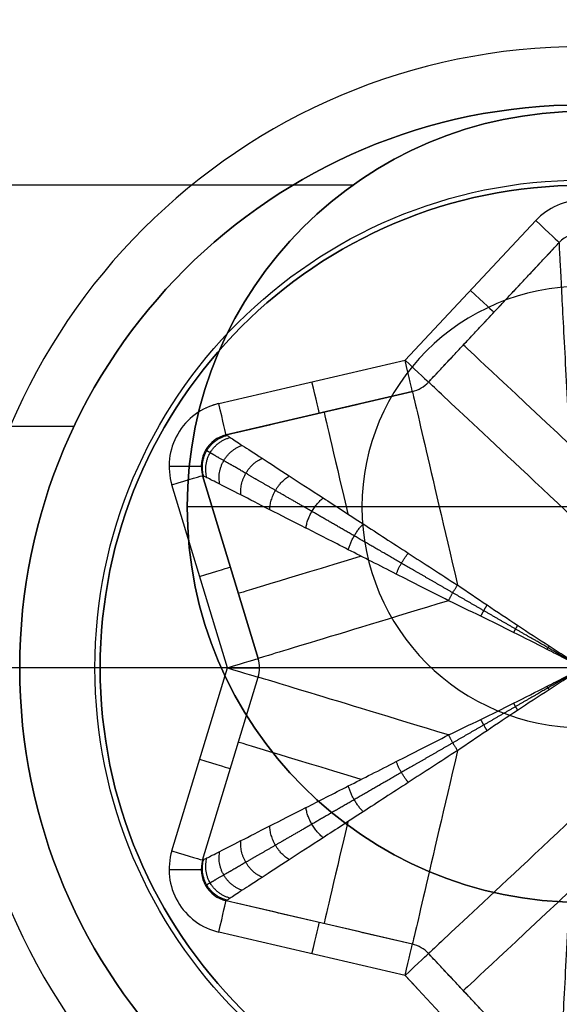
# Model space of a CAD drawing. Header units: millimetres. Extents: x -645 to 645, y -195 to 195.
# Tile 70 of 87: x 428.25 to 429.93, y 43.45 to 46.51. Entities that reach past the tile are written whole.
import ezdxf

# ---------------------------------------------------------------- set-up
doc = ezdxf.new("R2010")
doc.units = ezdxf.units.MM
doc.header["$MEASUREMENT"] = 0
doc.layers.add('Predefinito', color=7, linetype='Continuous', true_color=0x000000)

# ---------------------------------------------------------------- blocks, each defined once
blk = doc.blocks.new('156000095064')
at = {"layer": 'Predefinito'}
for p, q in [((-46, -429.2847, -3.5), (-46, -0.7153, -3.5)), ((-45, -428.7705, 3.7612), (-45, -428.7705, -3.5)), ((-45, -430, 4.5), (-45, -428.7705, 3.7612))]:
    blk.add_line(p, q, dxfattribs=at)
for centre, radius in [((-45, -430, 0.1306), 1.2295), ((-45, -430, 4.0877), 0.6862)]:
    blk.add_circle(centre, radius, dxfattribs=at)
for centre, start, end in [((-45, -430, -3.5), 90, 180), ((-45, -430, 3.7612), 90, 180), ((-45, -430, -3.5), 270, 90), ((-45, -430, 3.7612), 270, 90)]:
    blk.add_arc(centre, 1.2295, start, end, dxfattribs=at)
blk = doc.blocks.new('156000096064')
at = {"layer": 'Predefinito'}
for p, q in [((-45.75, -428.4189, -4.4984), (-45.75, -1.5811, -4.4984)), ((-45, -428.25, -5.25), (-45, -428.25, -4.4984))]:
    blk.add_line(p, q, dxfattribs=at)
for centre, radius in [((-45, -430, -5.431), 1.931), ((-45, -430, -4.8742), 1.75)]:
    blk.add_circle(centre, radius, dxfattribs=at)
for centre, radius in [((-45, -430, -7), 3.5), ((-45, -430, -4.4984), 1.75), ((-45, -430, -5.25), 1.75)]:
    blk.add_arc(centre, radius, 0, 180, dxfattribs=at)
blk = doc.blocks.new('210000055013')
at = {"layer": 'Predefinito'}
for p, q in [((0, 1.1045, 8), (0, 2.75, 8)), ((0, 1.5, 6), (0, 2.75, 8)), ((0, -1.5), (0, 1.5)), ((0, 1.5), (0, 1.5, 6)), ((-0.5688, 1.2771, 8), (0, 1.1045, 8)), ((0, 1.1045, 8), (0.5688, 1.2771, 8)), ((-0.6268, 1.1857, 7.5), (-0.6268, 1.1857, 7.9)), ((-0.5978, 1.1814, 7.9), (-0.029, 1.0088, 7.9)), ((-0.5978, 1.1814, 7.5), (-0.029, 1.0088, 7.5)), ((-0.5978, 1.1814, 7.7), (-0.029, 1.0088, 7.7)), ((0.029, 1.0088, 7.5), (0.5978, 1.1814, 7.5)), ((0.029, 1.0088, 7.9), (0.5978, 1.1814, 7.9)), ((0.5978, 1.1814, 7.9), (0.029, 1.0088, 7.9)), ((0.029, 1.0088, 7.7), (0.5978, 1.1814, 7.7)), ((0.5978, 1.1814, 7.5), (0.5978, 1.1814, 7.9)), ((0.6268, 1.1857, 7.5), (0.6268, 1.1857, 7.9)), ((-0.9565, 0.5523, 8), (-0.8216, 1.1311, 8)), ((-0.8591, 0.5296, 7.9), (-0.7242, 1.1084, 7.9)), ((-0.8591, 0.5296, 7.7), (-0.7242, 1.1084, 7.7)), ((0.7242, 1.1084, 7.9), (0.8591, 0.5296, 7.9)), ((0.7242, 1.1084, 7.9), (0.7242, 1.1084, 7.5)), ((0.8591, 0.5296, 7.9), (0.7242, 1.1084, 7.9)), ((0.7242, 1.1084, 7.7), (0.8591, 0.5296, 7.7)), ((0.8216, 1.1311, 8), (0.9565, 0.5523, 8)), ((-0.3134, 1.0951, 7.5), (-0.3134, 1.0951, 7.9)), ((0.3134, 1.0951, 7.5), (0.3134, 1.0951, 7.9)), ((-0.029, 1.0088, 7.9), (-0.029, 1.0088, 7.5)), ((0, 1.0045, 7.9), (0, 1.0045, 7.5)), ((-0.7917, 0.819, 7.5), (-0.7917, 0.819, 7.9)), ((0.7917, 0.819, 7.5), (0.7917, 0.819, 7.9)), ((-1.3904, 0.146, 8), (-0.9565, 0.5523, 8)), ((-0.9565, 0.5523, 8), (-0.9951, 0.5162, 8)), ((0.9565, 0.5523, 8), (1.3904, 0.146, 8)), ((0.8591, 0.5296, 7.9), (0.8591, 0.5296, 7.5)), ((-1.322, 0.073, 7.9), (-0.8882, 0.4793, 7.9)), ((-1.322, 0.073, 7.7), (-0.8882, 0.4793, 7.7)), ((-0.8882, 0.4793, 7.9), (-0.8882, 0.4793, 7.5)), ((0.8882, 0.4793, 7.5), (0.8882, 0.4793, 7.9)), ((0.8882, 0.4793, 7.9), (1.322, 0.073, 7.9)), ((0.8882, 0.4793, 7.7), (1.322, 0.073, 7.7)), ((1.1051, 0.2761, 7.5), (1.1051, 0.2761, 7.9))]:
    blk.add_line(p, q, dxfattribs=at)
for centre, radius in [((0, 0, 6.026), 1.5162), ((0, 0, 3), 1.5)]:
    blk.add_circle(centre, radius, dxfattribs=at)
for centre, radius, start, end in [((0, 0, 8), 2.75, 0, 180), ((0, 0, 6), 1.5, 0, 180), ((0, 0), 1.5, 0, 180), ((-0.6268, 1.0857, 8), 0.2, 73.118, 166.882), ((0.6268, 1.0857, 8), 0.2, 13.118, 106.882), ((-0.6268, 1.0857, 7.9), 0.1, 73.118, 166.882), ((-0.6268, 1.0857, 7.5), 0.1, 73.118, 166.882), ((-0.6268, 1.0857, 7.7), 0.1, 73.118, 166.882), ((0.6268, 1.0857, 7.9), 0.1, 13.118, 106.882), ((0.6268, 1.0857, 7.5), 0.1, 13.118, 106.882), ((0.6268, 1.0857, 7.7), 0.1, 13.118, 106.882), ((0.6268, 1.0857, 8), 0.2, 13.118, 25.6199), ((0, 1.1045, 7.9), 0.1, 253.118, 286.882), ((0, 1.1045, 7.5), 0.1, 253.118, 286.882), ((0, 1.1045, 7.7), 0.1, 253.118, 286.882), ((-0.9565, 0.5523, 7.5), 0.1, 313.118, 346.882), ((-0.9565, 0.5523, 7.9), 0.1, 313.118, 346.882), ((-0.9565, 0.5523, 7.7), 0.1, 313.118, 346.882), ((0.9565, 0.5523, 7.5), 0.1, 193.118, 226.882), ((0.9565, 0.5523, 7.9), 0.1, 193.118, 226.882), ((0.9565, 0.5523, 7.7), 0.1, 193.118, 226.882), ((1.2537, 0, 8), 0.2, 313.118, 46.882), ((1.2537, 0, 7.9), 0.1, 313.118, 46.882), ((1.2537, 0, 7.5), 0.1, 313.118, 46.882), ((1.2537, 0, 7.7), 0.1, 313.118, 46.882)]:
    blk.add_arc(centre, radius, start, end, dxfattribs=at)
at = {"layer": 'Predefinito', "extrusion": (1, 0, 1.11022e-16)}
for centre in [(1.2857, 7.9, -0.6268), (1.2857, 7.9, 0.6268)]:
    blk.add_arc(centre, 0.1, 90, 180, dxfattribs=at)
at = {"layer": 'Predefinito', "extrusion": (0.956905, -0.290401, -6.17562e-15)}
blk.add_arc((1.0569, 7.9, -0.9151), 0.1, 90, 180, dxfattribs=at)
at = {"layer": 'Predefinito', "extrusion": (0.956905, 0.290401, 2.5327e-15)}
blk.add_arc((1.0569, 7.9, 0.9151), 0.1, 90, 180, dxfattribs=at)
at = {"layer": 'Predefinito', "extrusion": (0.956905, -0.290401, 0)}
for centre, radius, start, end in [((1.0569, 7.9, -0.6179), 0.1, 90, 180), ((-0.0431, 7.5, -0.532), 1, 306.962, 0)]:
    blk.add_arc(centre, radius, start, end, dxfattribs=at)
at = {"layer": 'Predefinito', "extrusion": (0.956905, 0.290401, 0)}
for centre, radius, start, end in [((1.0569, 7.9, 0.6179), 0.1, 90, 180), ((-0.0431, 7.5, 0.532), 1, 306.962, 0)]:
    blk.add_arc(centre, radius, start, end, dxfattribs=at)
at = {"layer": 'Predefinito', "extrusion": (0.226958, 0.973905, -6.48787e-15)}
blk.add_arc((1.0569, 7.9, 0.9151), 0.1, 90, 180, dxfattribs=at)
at = {"layer": 'Predefinito', "extrusion": (0.956905, -0.290401, -5.6205e-15)}
blk.add_arc((1.0569, 7.9, -0.3207), 0.1, 90, 180, dxfattribs=at)
at = {"layer": 'Predefinito', "extrusion": (0.956905, 0.290401, -7.63278e-16)}
blk.add_arc((1.0569, 7.9, 0.3207), 0.1, 90, 180, dxfattribs=at)
at = {"layer": 'Predefinito', "extrusion": (1, 0, 0)}
blk.add_arc((1.1045, 7.9), 0.1, 90, 180, dxfattribs=at)
at = {"layer": 'Predefinito', "extrusion": (-0.226958, 0.973905, -9.54098e-15)}
blk.add_arc((-1.0569, 7.9, 0.9151), 0.1, 0, 90, dxfattribs=at)
at = {"layer": 'Predefinito', "extrusion": (0.956905, -0.290401, 1.30159e-15)}
blk.add_arc((-0.0431, 7.5, -0.3207), 1, 292.4325, 0, dxfattribs=at)
at = {"layer": 'Predefinito', "extrusion": (1, -5.64153e-49, 1.22465e-16)}
blk.add_arc((0.0045, 7.5), 1, 270, 0, dxfattribs=at)
at = {"layer": 'Predefinito', "extrusion": (0.956905, 0.290401, -2.33389e-15)}
blk.add_arc((-0.0431, 7.5, 0.3207), 1, 292.4325, 0, dxfattribs=at)
at = {"layer": 'Predefinito', "extrusion": (0.226958, 0.973905, 0)}
for centre, radius, start, end in [((1.0569, 7.9, 0.6179), 0.1, 90, 180), ((-0.0431, 7.5, 0.6026), 1, 312.4373, 0)]:
    blk.add_arc(centre, radius, start, end, dxfattribs=at)
at = {"layer": 'Predefinito', "extrusion": (-0.226958, 0.973905, 0)}
for centre, radius, start, end in [((-1.0569, 7.9, 0.6179), 0.1, 0, 90), ((0.0431, 7.5, 0.6026), 1, 180, 227.5627), ((0.0431, 7.5, 0.3207), 1, 180, 247.5675)]:
    blk.add_arc(centre, radius, start, end, dxfattribs=at)
at = {"layer": 'Predefinito', "extrusion": (0.226958, 0.973905, 7.14706e-15)}
blk.add_arc((1.0569, 7.9, 0.3207), 0.1, 90, 180, dxfattribs=at)
at = {"layer": 'Predefinito', "extrusion": (0.729947, 0.683504, 4.85723e-16)}
blk.add_arc((1.0569, 7.9, -0.3207), 0.1, 90, 180, dxfattribs=at)
at = {"layer": 'Predefinito', "extrusion": (-0.226958, 0.973905, -2.74086e-15)}
blk.add_arc((-1.0569, 7.9, 0.3207), 0.1, 0, 90, dxfattribs=at)
at = {"layer": 'Predefinito', "extrusion": (0.729947, -0.683504, 8.70819e-15)}
blk.add_arc((1.0569, 7.9, 0.3207), 0.1, 90, 180, dxfattribs=at)
at = {"layer": 'Predefinito', "extrusion": (0.226958, 0.973905, -6.58122e-16)}
blk.add_arc((-0.0431, 7.5, 0.3207), 1, 292.4325, 0, dxfattribs=at)
at = {"layer": 'Predefinito', "extrusion": (0.729947, 0.683504, 3.5906e-16)}
blk.add_arc((-0.0431, 7.5, -0.3207), 1, 292.4325, 360, dxfattribs=at)
at = {"layer": 'Predefinito', "extrusion": (0.729947, -0.683504, 4.84029e-16)}
blk.add_arc((-0.0431, 7.5, 0.3207), 1, 292.4325, 0, dxfattribs=at)
at = {"layer": 'Predefinito', "extrusion": (0.729947, 0.683504, 0)}
blk.add_arc((-0.0431, 7.5, -0.4791), 1, 303.1093, 0, dxfattribs=at)
at = {"layer": 'Predefinito', "extrusion": (0.729947, -0.683504, 0)}
for centre, radius, start, end in [((-0.0431, 7.5, 0.4791), 1, 303.1093, 0), ((1.0569, 7.9, 0.6179), 0.1, 90, 180)]:
    blk.add_arc(centre, radius, start, end, dxfattribs=at)
at = {"layer": 'Predefinito', "extrusion": (0.729947, -0.683504, -1.84515e-14)}
blk.add_arc((1.0569, 7.9, 0.9151), 0.1, 90, 180, dxfattribs=at)
at = {"layer": 'Predefinito'}
for points, weights in [([(-0.7222, 1.1053, 7.4264), (-0.6976, 1.2082, 7.4181), (-0.5961, 1.1781, 7.4264)], [1, 0.685613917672, 1]), ([(-0.716, 1.0958, 7.3531), (-0.6903, 1.1957, 7.3371), (-0.591, 1.168, 7.3531)], [1, 0.691860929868, 1]), ([(0.591, 1.168, 7.3531), (0.6903, 1.1957, 7.3371), (0.716, 1.0958, 7.3531)], [1, 0.691860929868, 1]), ([(0.5961, 1.1781, 7.4264), (0.6976, 1.2082, 7.4181), (0.7222, 1.1053, 7.4264)], [1, 0.685613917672, 1]), ([(-0.6916, 1.0582, 7.2094), (-0.6623, 1.1471, 7.1818), (-0.5707, 1.1281, 7.2094)], [1, 0.71565548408, 1]), ([(0.5707, 1.1281, 7.2094), (0.6623, 1.1471, 7.1818), (0.6916, 1.0582, 7.2094)], [1, 0.71565548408, 1]), ([(-0.6515, 0.9965, 7.072), (-0.6182, 1.0708, 7.0391), (-0.5373, 1.0625, 7.072)], [1, 0.751505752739, 1]), ([(0.5373, 1.0625, 7.072), (0.6182, 1.0708, 7.0391), (0.6515, 0.9965, 7.072)], [1, 0.751505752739, 1]), ([(-0.5966, 0.912, 6.9439), (-0.5606, 0.971, 6.9116), (-0.4915, 0.9727, 6.9439)], [1, 0.794938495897, 1]), ([(0.4915, 0.9727, 6.9439), (0.5606, 0.971, 6.9116), (0.5966, 0.912, 6.9439)], [1, 0.794938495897, 1]), ([(-0.5281, 0.8066, 6.8279), (-0.4917, 0.8517, 6.8002), (-0.4345, 0.8606, 6.8279)], [1, 0.841347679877, 1]), ([(0.4345, 0.8606, 6.8279), (0.4917, 0.8517, 6.8002), (0.5281, 0.8066, 6.8279)], [1, 0.841347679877, 1]), ([(-0.4474, 0.6824, 6.7264), (-0.4132, 0.7158, 6.7054), (-0.3673, 0.7287, 6.7264)], [1, 0.886580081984, 1]), ([(0.3673, 0.7287, 6.7264), (0.4132, 0.7158, 6.7054), (0.4474, 0.6824, 6.7264)], [1, 0.886580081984, 1]), ([(-0.3563, 0.5423, 6.6417), (-0.3268, 0.566, 6.6277), (-0.2915, 0.5797, 6.6417)], [1, 0.927177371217, 1]), ([(0.2915, 0.5797, 6.6417), (0.3268, 0.566, 6.6277), (0.3563, 0.5423, 6.6417)], [1, 0.927177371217, 1]), ([(-0.2086, 0.4171, 6.5757), (-0.2338, 0.405, 6.5679), (-0.2569, 0.3892, 6.5757)], [1, 0.960423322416, 1]), ([(0.2086, 0.4171, 6.5757), (0.2338, 0.405, 6.5679), (0.2569, 0.3892, 6.5757)], [1, 0.960423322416, 1]), ([(-0.1944, 0.2974, 6.5449), (-0.1778, 0.308, 6.5411), (-0.1604, 0.317, 6.5449)], [1, 0.98052135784, 1]), ([(0.1604, 0.317, 6.5449), (0.1778, 0.308, 6.5411), (0.1944, 0.2974, 6.5449)], [1, 0.98052135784, 1]), ([(-0.1311, 0.2025, 6.5209), (-0.1206, 0.2089, 6.5194), (-0.1099, 0.2148, 6.5209)], [1, 0.992456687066, 1]), ([(0.1099, 0.2148, 6.5209), (0.1206, 0.2089, 6.5194), (0.1311, 0.2025, 6.5209)], [1, 0.992456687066, 1]), ([(-0.0671, 0.1048, 6.5055), (-0.0622, 0.1077, 6.5051), (-0.0572, 0.1106, 6.5055)], [1, 0.998356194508, 1]), ([(0.0572, 0.1106, 6.5055), (0.0622, 0.1077, 6.5051), (0.0671, 0.1048, 6.5055)], [1, 0.998356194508, 1])]:
    blk.add_rational_spline(points, weights, degree=2, dxfattribs=at)
for points, weights, knots in [([(-0.2333, 0.4041, 6.5719), (-0.2651, 0.4592, 6.5898), (-0.2959, 0.5125, 6.611), (-0.355, 0.615, 6.6593), (-0.3834, 0.6641, 6.6867), (-0.4372, 0.7573, 6.7469), (-0.4626, 0.8013, 6.7799), (-0.5099, 0.8831, 6.8511), (-0.5317, 0.921, 6.8894), (-0.5714, 0.9897, 6.9705), (-0.5892, 1.0205, 7.0134), (-0.6203, 1.0743, 7.1031), (-0.6335, 1.0972, 7.1499), (-0.6549, 1.1344, 7.2465), (-0.6631, 1.1485, 7.2961), (-0.6713, 1.1628, 7.3719), (-0.6734, 1.1663, 7.3974), (-0.6762, 1.1711, 7.4486), (-0.6768, 1.1723, 7.4743), (-0.6768, 1.1723, 7.5)], [0.980211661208, 0.975405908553, 0.969807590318, 0.957369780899, 0.950528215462, 0.936051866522, 0.928416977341, 0.912930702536, 0.905079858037, 0.88985863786, 0.882490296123, 0.869015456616, 0.862913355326, 0.852742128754, 0.848679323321, 0.844556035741, 0.843508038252, 0.84210587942, 0.841751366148, 0.841751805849], [5.103911, 5.103911, 5.103911, 5.103911, 5.25132, 5.25132, 5.398729, 5.398729, 5.546139, 5.546139, 5.693548, 5.693548, 5.840957, 5.840957, 5.988367, 5.988367, 6.135776, 6.135776, 6.209481, 6.209481, 6.283185, 6.283185, 6.283185, 6.283185]), ([(0.2333, 0.4041, 6.5719), (0.2651, 0.4592, 6.5898), (0.2959, 0.5125, 6.611), (0.355, 0.615, 6.6593), (0.3834, 0.6641, 6.6867), (0.4372, 0.7573, 6.7469), (0.4626, 0.8013, 6.7799), (0.5099, 0.8831, 6.8511), (0.5317, 0.921, 6.8894), (0.5714, 0.9897, 6.9705), (0.5892, 1.0205, 7.0134), (0.6203, 1.0743, 7.1031), (0.6335, 1.0972, 7.1499), (0.6549, 1.1344, 7.2465), (0.6631, 1.1485, 7.2961), (0.6713, 1.1628, 7.3719), (0.6734, 1.1663, 7.3974), (0.6762, 1.1711, 7.4486), (0.6768, 1.1723, 7.4743), (0.6768, 1.1723, 7.5)], [0.980211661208, 0.975405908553, 0.969807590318, 0.957369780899, 0.950528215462, 0.936051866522, 0.928416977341, 0.912930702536, 0.905079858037, 0.88985863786, 0.882490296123, 0.869015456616, 0.862913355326, 0.852742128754, 0.848679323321, 0.844556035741, 0.843508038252, 0.84210587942, 0.841751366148, 0.841751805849], [5.103911, 5.103911, 5.103911, 5.103911, 5.25132, 5.25132, 5.398729, 5.398729, 5.546139, 5.546139, 5.693548, 5.693548, 5.840957, 5.840957, 5.988367, 5.988367, 6.135776, 6.135776, 6.209481, 6.209481, 6.283185, 6.283185, 6.283185, 6.283185]), ([(-0.0026, 0.0045, 6.5), (-0.0051, 0.0088, 6.5), (-0.0076, 0.0131, 6.5), (-0.0126, 0.0218, 6.5001), (-0.0151, 0.0261, 6.5002), (-0.0226, 0.0391, 6.5006), (-0.0276, 0.0477, 6.5009), (-0.0425, 0.0736, 6.5023), (-0.0524, 0.0907, 6.5036), (-0.0819, 0.1418, 6.5088), (-0.1013, 0.1755, 6.5138), (-0.1398, 0.2421, 6.5266), (-0.1588, 0.2751, 6.5343), (-0.1964, 0.3402, 6.5518), (-0.215, 0.3724, 6.5616), (-0.2333, 0.4041, 6.5719)], [1, 1.00000002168, 0.999996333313, 0.999981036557, 0.999969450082, 0.999922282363, 0.999874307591, 0.99967577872, 0.999470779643, 0.998592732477, 0.997659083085, 0.994797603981, 0.992868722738, 0.987652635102, 0.984362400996, 0.980211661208], [0, 0, 0, 0, 0.0146614, 0.0146614, 0.0293228, 0.0293228, 0.0586456, 0.0586456, 0.1172912, 0.1172912, 0.2345823, 0.2345823, 0.3518735, 0.3518735, 0.4691647, 0.4691647, 0.4691647, 0.4691647]), ([(0.0026, 0.0045, 6.5), (0.0051, 0.0088, 6.5), (0.0076, 0.0131, 6.5), (0.0126, 0.0218, 6.5001), (0.0151, 0.0261, 6.5002), (0.0226, 0.0391, 6.5006), (0.0276, 0.0477, 6.5009), (0.0425, 0.0736, 6.5023), (0.0524, 0.0907, 6.5036), (0.0819, 0.1418, 6.5088), (0.1013, 0.1755, 6.5138), (0.1398, 0.2421, 6.5266), (0.1588, 0.2751, 6.5343), (0.1964, 0.3402, 6.5518), (0.215, 0.3724, 6.5616), (0.2333, 0.4041, 6.5719)], [1, 1.00000002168, 0.999996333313, 0.999981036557, 0.999969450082, 0.999922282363, 0.999874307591, 0.99967577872, 0.999470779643, 0.998592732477, 0.997659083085, 0.994797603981, 0.992868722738, 0.987652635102, 0.984362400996, 0.980211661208], [0, 0, 0, 0, 0.0146614, 0.0146614, 0.0293228, 0.0293228, 0.0586456, 0.0586456, 0.1172912, 0.1172912, 0.2345823, 0.2345823, 0.3518735, 0.3518735, 0.4691647, 0.4691647, 0.4691647, 0.4691647])]:
    blk.add_rational_spline(points, weights, degree=3, knots=knots, dxfattribs=at)
for points, knots in [([(-0.5978, 1.1814, 7.5), (-0.5978, 1.1814, 7.4754), (-0.5972, 1.1803, 7.4509), (-0.595, 1.1758, 7.4019), (-0.5933, 1.1725, 7.3774), (-0.5864, 1.1591, 7.3045), (-0.5796, 1.1457, 7.2565), (-0.5617, 1.1104, 7.1624), (-0.5505, 1.0885, 7.1165), (-0.524, 1.0365, 7.0276), (-0.5087, 1.0065, 6.9848), (-0.4743, 0.9389, 6.9031), (-0.4553, 0.9014, 6.8643), (-0.4137, 0.8198, 6.7915), (-0.3912, 0.7757, 6.7576), (-0.3434, 0.6817, 6.6953), (-0.318, 0.6319, 6.667), (-0.2649, 0.5276, 6.6165), (-0.2372, 0.4732, 6.5944), (-0.2086, 0.4171, 6.5757)], [0, 0, 0, 0, 0.086807, 0.086807, 0.173614, 0.173614, 0.347228, 0.347228, 0.520841, 0.520841, 0.694455, 0.694455, 0.868069, 0.868069, 1.041683, 1.041683, 1.215296, 1.215296, 1.38891, 1.38891, 1.38891, 1.38891]), ([(0.2086, 0.4171, 6.5757), (0.2372, 0.4732, 6.5944), (0.2649, 0.5276, 6.6165), (0.318, 0.6319, 6.667), (0.3434, 0.6817, 6.6953), (0.3912, 0.7757, 6.7576), (0.4137, 0.8198, 6.7915), (0.4553, 0.9014, 6.8643), (0.4743, 0.9389, 6.9031), (0.5087, 1.0065, 6.9848), (0.524, 1.0365, 7.0276), (0.5505, 1.0885, 7.1165), (0.5617, 1.1104, 7.1624), (0.5796, 1.1457, 7.2565), (0.5864, 1.1591, 7.3045), (0.5933, 1.1725, 7.3774), (0.595, 1.1758, 7.4019), (0.5972, 1.1803, 7.4509), (0.5978, 1.1814, 7.4754), (0.5978, 1.1814, 7.5)], [-1.38891, -1.38891, -1.38891, -1.38891, -1.215296, -1.215296, -1.041683, -1.041683, -0.868069, -0.868069, -0.694455, -0.694455, -0.520841, -0.520841, -0.347228, -0.347228, -0.173614, -0.173614, -0.086807, -0.086807, 0, 0, 0, 0]), ([(-0.2569, 0.3892, 6.5757), (-0.2912, 0.442, 6.5944), (-0.3245, 0.4932, 6.6165), (-0.3882, 0.5913, 6.667), (-0.4187, 0.6382, 6.6953), (-0.4761, 0.7266, 6.7576), (-0.5031, 0.7682, 6.7915), (-0.553, 0.845, 6.8643), (-0.576, 0.8803, 6.9031), (-0.6173, 0.9438, 6.9848), (-0.6356, 0.9721, 7.0276), (-0.6674, 1.021, 7.1165), (-0.6808, 1.0416, 7.1624), (-0.7024, 1.0749, 7.2565), (-0.7106, 1.0874, 7.3045), (-0.7188, 1.1, 7.3774), (-0.7208, 1.1032, 7.4019), (-0.7236, 1.1074, 7.4509), (-0.7242, 1.1084, 7.4754), (-0.7242, 1.1084, 7.5)], [-1.38891, -1.38891, -1.38891, -1.38891, -1.215296, -1.215296, -1.041683, -1.041683, -0.868069, -0.868069, -0.694455, -0.694455, -0.520841, -0.520841, -0.347228, -0.347228, -0.173614, -0.173614, -0.086807, -0.086807, 0, 0, 0, 0]), ([(0.7242, 1.1084, 7.5), (0.7242, 1.1084, 7.4754), (0.7236, 1.1074, 7.4509), (0.7208, 1.1032, 7.4019), (0.7188, 1.1, 7.3774), (0.7106, 1.0874, 7.3045), (0.7024, 1.0749, 7.2565), (0.6808, 1.0416, 7.1624), (0.6674, 1.021, 7.1165), (0.6356, 0.9721, 7.0276), (0.6173, 0.9438, 6.9848), (0.576, 0.8803, 6.9031), (0.553, 0.845, 6.8643), (0.5031, 0.7682, 6.7915), (0.4761, 0.7266, 6.7576), (0.4187, 0.6382, 6.6953), (0.3882, 0.5913, 6.667), (0.3245, 0.4932, 6.6165), (0.2912, 0.442, 6.5944), (0.2569, 0.3892, 6.5757)], [0, 0, 0, 0, 0.086807, 0.086807, 0.173614, 0.173614, 0.347228, 0.347228, 0.520841, 0.520841, 0.694455, 0.694455, 0.868069, 0.868069, 1.041683, 1.041683, 1.215296, 1.215296, 1.38891, 1.38891, 1.38891, 1.38891]), ([(-0.2086, 0.4171, 6.5757), (-0.1929, 0.3841, 6.5645), (-0.1768, 0.3508, 6.5542), (-0.1439, 0.2833, 6.5357), (-0.127, 0.2492, 6.5276), (-0.0927, 0.1804, 6.5143), (-0.0751, 0.1456, 6.509), (-0.0483, 0.093, 6.5037), (-0.0392, 0.0754, 6.5023), (-0.0256, 0.0489, 6.5009), (-0.021, 0.04, 6.5006), (-0.0141, 0.0267, 6.5002), (-0.0118, 0.0223, 6.5001), (-0.0072, 0.0133, 6.5), (-0.0049, 0.0089, 6.5), (-0.0026, 0.0045, 6.5)], [-0.4691647, -0.4691647, -0.4691647, -0.4691647, -0.3518735, -0.3518735, -0.2345823, -0.2345823, -0.1172912, -0.1172912, -0.0586456, -0.0586456, -0.0293228, -0.0293228, -0.0146614, -0.0146614, 0, 0, 0, 0]), ([(0.0026, 0.0045, 6.5), (0.0049, 0.0089, 6.5), (0.0072, 0.0133, 6.5), (0.0118, 0.0223, 6.5001), (0.0141, 0.0267, 6.5002), (0.021, 0.04, 6.5006), (0.0256, 0.0489, 6.5009), (0.0392, 0.0754, 6.5023), (0.0483, 0.093, 6.5037), (0.0751, 0.1456, 6.509), (0.0927, 0.1804, 6.5143), (0.127, 0.2492, 6.5276), (0.1439, 0.2833, 6.5357), (0.1768, 0.3508, 6.5542), (0.1929, 0.3841, 6.5645), (0.2086, 0.4171, 6.5757)], [0, 0, 0, 0, 0.0146614, 0.0146614, 0.0293228, 0.0293228, 0.0586456, 0.0586456, 0.1172912, 0.1172912, 0.2345823, 0.2345823, 0.3518735, 0.3518735, 0.4691647, 0.4691647, 0.4691647, 0.4691647]), ([(-0.2569, 0.3892, 6.5757), (-0.2362, 0.3591, 6.5645), (-0.2153, 0.3285, 6.5542), (-0.1734, 0.2663, 6.5357), (-0.1523, 0.2346, 6.5276), (-0.1099, 0.1704, 6.5143), (-0.0886, 0.1378, 6.509), (-0.0564, 0.0883, 6.5037), (-0.0457, 0.0717, 6.5023), (-0.0295, 0.0466, 6.5009), (-0.0242, 0.0382, 6.5006), (-0.0161, 0.0256, 6.5002), (-0.0134, 0.0214, 6.5001), (-0.008, 0.0129, 6.5), (-0.0053, 0.0087, 6.5), (-0.0026, 0.0045, 6.5)], [-0.4691647, -0.4691647, -0.4691647, -0.4691647, -0.3518735, -0.3518735, -0.2345823, -0.2345823, -0.1172912, -0.1172912, -0.0586456, -0.0586456, -0.0293228, -0.0293228, -0.0146614, -0.0146614, 0, 0, 0, 0]), ([(0.0026, 0.0045, 6.5), (0.0053, 0.0087, 6.5), (0.008, 0.0129, 6.5), (0.0134, 0.0214, 6.5001), (0.0161, 0.0256, 6.5002), (0.0242, 0.0382, 6.5006), (0.0295, 0.0466, 6.5009), (0.0457, 0.0717, 6.5023), (0.0564, 0.0883, 6.5037), (0.0886, 0.1378, 6.509), (0.1099, 0.1704, 6.5143), (0.1523, 0.2346, 6.5276), (0.1734, 0.2663, 6.5357), (0.2153, 0.3285, 6.5542), (0.2362, 0.3591, 6.5645), (0.2569, 0.3892, 6.5757)], [0, 0, 0, 0, 0.0146614, 0.0146614, 0.0293228, 0.0293228, 0.0586456, 0.0586456, 0.1172912, 0.1172912, 0.2345823, 0.2345823, 0.3518735, 0.3518735, 0.4691647, 0.4691647, 0.4691647, 0.4691647]), ([(-1.322, 0.073, 7.5), (-1.322, 0.073, 7.4754), (-1.3208, 0.0729, 7.4509), (-1.3158, 0.0727, 7.4019), (-1.312, 0.0725, 7.3774), (-1.297, 0.0717, 7.3045), (-1.2821, 0.0709, 7.2565), (-1.2425, 0.0688, 7.1624), (-1.2179, 0.0675, 7.1165), (-1.1597, 0.0644, 7.0276), (-1.126, 0.0627, 6.9848), (-1.0503, 0.0587, 6.9031), (-1.0083, 0.0565, 6.8643), (-0.9168, 0.0516, 6.7915), (-0.8673, 0.049, 6.7576), (-0.7621, 0.0435, 6.6953), (-0.7062, 0.0405, 6.667), (-0.5894, 0.0344, 6.6165), (-0.5284, 0.0312, 6.5944), (-0.4655, 0.0279, 6.5757)], [0, 0, 0, 0, 0.086807, 0.086807, 0.173614, 0.173614, 0.347228, 0.347228, 0.520841, 0.520841, 0.694455, 0.694455, 0.868069, 0.868069, 1.041683, 1.041683, 1.215296, 1.215296, 1.38891, 1.38891, 1.38891, 1.38891]), ([(0.4655, 0.0279, 6.5757), (0.5284, 0.0312, 6.5944), (0.5894, 0.0344, 6.6165), (0.7062, 0.0405, 6.667), (0.7621, 0.0435, 6.6953), (0.8673, 0.049, 6.7576), (0.9168, 0.0516, 6.7915), (1.0083, 0.0565, 6.8643), (1.0503, 0.0587, 6.9031), (1.126, 0.0627, 6.9848), (1.1597, 0.0644, 7.0276), (1.2179, 0.0675, 7.1165), (1.2425, 0.0688, 7.1624), (1.2821, 0.0709, 7.2565), (1.297, 0.0717, 7.3045), (1.312, 0.0725, 7.3774), (1.3158, 0.0727, 7.4019), (1.3208, 0.0729, 7.4509), (1.322, 0.073, 7.4754), (1.322, 0.073, 7.5)], [-1.38891, -1.38891, -1.38891, -1.38891, -1.215296, -1.215296, -1.041683, -1.041683, -0.868069, -0.868069, -0.694455, -0.694455, -0.520841, -0.520841, -0.347228, -0.347228, -0.173614, -0.173614, -0.086807, -0.086807, 0, 0, 0, 0])]:
    blk.add_open_spline(points, degree=3, knots=knots, dxfattribs=at)
for points in [[(-0.5978, 1.1814, 7.9), (-0.5978, 1.1814, 7.7), (-0.5978, 1.1814, 7.5)], [(-0.8591, 0.5296, 7.5), (-0.7917, 0.819, 7.5), (-0.7242, 1.1084, 7.5)], [(-0.7242, 1.1084, 7.5), (-0.7242, 1.1084, 7.7), (-0.7242, 1.1084, 7.9)], [(0.7242, 1.1084, 7.5), (0.7917, 0.819, 7.5), (0.8591, 0.5296, 7.5)], [(0.029, 1.0088, 7.9), (0.029, 1.0088, 7.7), (0.029, 1.0088, 7.5)], [(-0.8591, 0.5296, 7.9), (-0.8591, 0.5296, 7.7), (-0.8591, 0.5296, 7.5)], [(-1.322, 0.073, 7.5), (-1.1051, 0.2761, 7.5), (-0.8882, 0.4793, 7.5)], [(0.8882, 0.4793, 7.5), (1.1051, 0.2761, 7.5), (1.322, 0.073, 7.5)], [(1.322, 0.073, 7.5), (1.322, 0.073, 7.7), (1.322, 0.073, 7.9)]]:
    blk.add_open_spline(points, degree=2, dxfattribs=at)
blk = doc.blocks.new('Assem1')
at = {"layer": 'Predefinito', "extrusion": (-9.47324e-17, -4.75787e-32, -1), "rotation": 270}
blk.add_blockref('156000095064', (0, 0, 601), dxfattribs=at)
at = {"layer": 'Predefinito', "extrusion": (-3.42477e-17, 6.10623e-16, -1), "rotation": 270}
blk.add_blockref('156000096064', (0, -0.5, 602), dxfattribs=at)
at = {"layer": 'Predefinito', "rotation": 90}
blk.add_blockref('210000055013', (430, 44.5, -603), dxfattribs=at)

msp = doc.modelspace()

# ---------------------------------------------------------------- block references
at = {"layer": 'Predefinito'}
msp.add_blockref('Assem1', (0, 0), dxfattribs=at)

doc.saveas('drawing.dxf')
